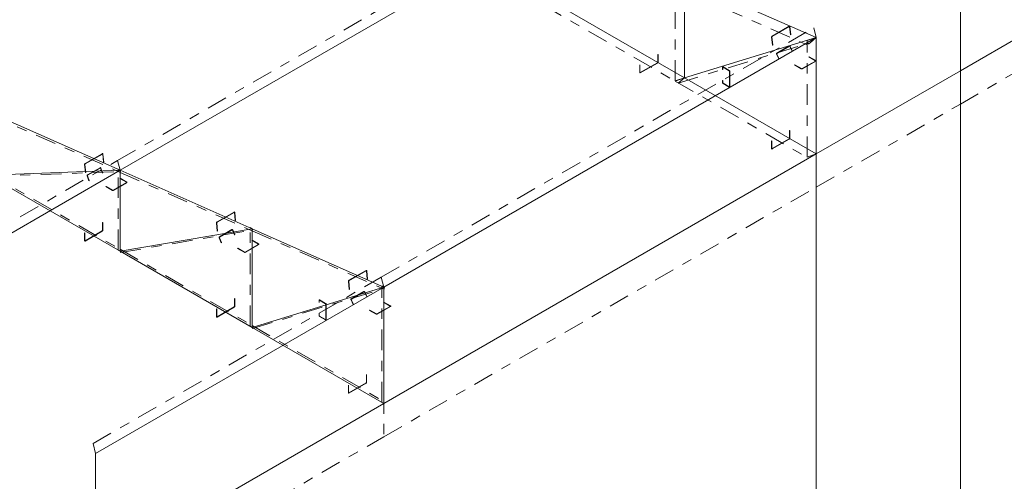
# Model space of a CAD drawing. Header units: millimetres. Extents: x -125 to 300, y 6 to 90.
# Tile 77 of 132: x 209.19 to 218.85, y 24.4 to 28.93. Entities that reach past the tile are written whole.
import ezdxf

# ---------------------------------------------------------------- set-up
doc = ezdxf.new("R2010")
doc.units = ezdxf.units.MM
doc.linetypes.add('CYPE_PUNTO', pattern=[0.075, 0, -0.075])
doc.linetypes.add('CYPE_RAYAPUNTO', pattern=[0.4125, 0.2025, -0.105, 0, -0.105])
doc.layers.add('BARRAS_DE_ACO', color=7, linetype='Continuous', lineweight=9)
doc.layers.add('BARRAS_DE_CONCRETO', color=7, linetype='Continuous', lineweight=9)

msp = doc.modelspace()

# ---------------------------------------------------------------- linework, layer by layer
at = {"layer": 'BARRAS_DE_ACO', "linetype": 'CYPE_RAYAPUNTO'}
for p, q in [((210.14979, 27.54718), (214.39243, 29.99667)), ((215.62195, 28.32851), (215.62195, 29.29756)), ((215.62379, 29.25515), (216.91779, 28.6821)), ((214.32783, 29.07306), (215.62184, 28.32596)), ((212.7378, 26.40109), (216.98044, 28.85058)), ((215.6502, 28.30762), (216.94421, 28.70362)), ((216.91595, 27.58142), (216.91595, 28.72451)), ((215.62184, 28.32596), (216.91584, 27.57887)), ((208.88294, 28.0036), (210.17694, 27.43055)), ((205.20004, 24.68945), (210.14979, 27.54718)), ((208.88543, 27.39088), (210.17943, 27.43879)), ((210.15601, 26.66694), (210.15601, 27.46194)), ((208.88099, 27.42251), (210.17499, 26.67542)), ((210.17694, 27.43055), (211.47095, 26.8575)), ((210.18013, 26.64386), (211.47414, 26.86582)), ((211.45002, 25.91985), (211.45002, 26.88889)), ((211.47095, 26.8575), (212.76495, 26.28446)), ((210.17499, 26.67542), (211.469, 25.92832)), ((209.90937, 24.7681), (212.7378, 26.40109)), ((211.47474, 25.89691), (212.76874, 26.29291)), ((212.74402, 25.17275), (212.74402, 26.31585)), ((211.469, 25.92832), (212.76301, 25.18123))]:
    msp.add_line(p, q, dxfattribs=at)
at = {"layer": 'BARRAS_DE_ACO'}
for p, q in [((210.17499, 27.45098), (214.41764, 29.90047)), ((215.71164, 29.32742), (217.00565, 28.75438)), ((215.71164, 28.35837), (215.71164, 29.32742)), ((214.41764, 29.10547), (215.71164, 28.35837)), ((212.76301, 26.30489), (217.00565, 28.75438)), ((215.71164, 28.35837), (217.00565, 28.75438)), ((217.00565, 27.61128), (217.00565, 28.75438)), ((215.71164, 28.35837), (217.00565, 27.61128)), ((208.88099, 28.02403), (210.17499, 27.45098)), ((205.22525, 24.59325), (210.17499, 27.45098)), ((208.88099, 27.40307), (210.17499, 27.45098)), ((210.17499, 27.45098), (211.469, 26.87793)), ((210.17499, 26.65598), (210.17499, 27.45098)), ((208.88099, 27.40307), (210.17499, 26.65598)), ((210.17499, 26.65598), (211.469, 26.87793)), ((211.469, 26.87793), (212.76301, 26.30489)), ((211.469, 25.90888), (211.469, 26.87793)), ((210.17499, 26.65598), (211.469, 25.90888)), ((209.93458, 24.67189), (212.76301, 26.30489)), ((211.469, 25.90888), (212.76301, 26.30489)), ((212.76301, 25.16179), (212.76301, 26.30489)), ((211.469, 25.90888), (212.76301, 25.16179))]:
    msp.add_line(p, q, dxfattribs=at)
at = {"layer": 'BARRAS_DE_ACO', "linetype": 'CYPE_PUNTO'}
for p, q in [((217.00565, 28.75438), (216.98044, 28.85058)), ((217.00565, 28.75438), (216.91595, 28.72451)), ((217.00565, 28.75438), (216.91779, 28.6821)), ((217.00565, 28.75438), (216.94421, 28.70362)), ((215.71164, 28.35837), (215.62184, 28.32596)), ((215.71164, 28.35837), (215.62184, 28.32596)), ((215.71164, 28.35837), (215.62195, 28.32851)), ((215.71164, 28.35837), (215.6502, 28.30762)), ((210.17499, 27.45098), (210.14979, 27.54718)), ((210.17499, 27.45098), (210.14979, 27.54718)), ((217.00565, 27.61128), (216.91584, 27.57887)), ((217.00565, 27.61128), (216.91595, 27.58142)), ((210.17499, 27.45098), (210.15601, 27.46194)), ((210.17499, 27.45098), (210.17694, 27.43055)), ((210.17499, 27.45098), (210.17694, 27.43055)), ((210.17499, 27.45098), (210.17943, 27.43879)), ((211.469, 26.87793), (211.45002, 26.88889)), ((211.469, 26.87793), (211.47095, 26.8575)), ((211.469, 26.87793), (211.47095, 26.8575)), ((211.469, 26.87793), (211.47414, 26.86582)), ((210.17499, 26.65598), (210.15601, 26.66694)), ((210.17499, 26.65598), (210.17499, 26.67542)), ((210.17499, 26.65598), (210.17499, 26.67542)), ((210.17499, 26.65598), (210.18013, 26.64386)), ((212.76301, 26.30489), (212.7378, 26.40109)), ((212.76301, 26.30489), (212.7378, 26.40109)), ((212.76301, 26.30489), (212.74402, 26.31585)), ((212.76301, 26.30489), (212.76495, 26.28446)), ((212.76301, 26.30489), (212.76874, 26.29291)), ((211.469, 25.90888), (211.45002, 25.91985)), ((211.469, 25.90888), (211.469, 25.92832)), ((211.469, 25.90888), (211.469, 25.92832)), ((211.469, 25.90888), (211.47474, 25.89691)), ((212.76301, 25.16179), (212.74402, 25.17275)), ((212.76301, 25.16179), (212.76301, 25.18123)), ((209.93458, 24.67189), (209.90937, 24.7681))]:
    msp.add_line(p, q, dxfattribs=at)
at = {"layer": 'BARRAS_DE_ACO'}
for points in [[(216.57072, 28.76006), (216.57071, 28.76076), (216.57081, 28.76149), (216.57102, 28.76224), (216.57132, 28.76296), (216.57171, 28.76364), (216.57217, 28.76424), (216.57268, 28.76474), (216.57322, 28.76512), (216.74152, 28.86229), (216.74207, 28.86254), (216.74262, 28.86265), (216.74314, 28.86261), (216.74361, 28.86244), (216.74401, 28.86212), (216.74433, 28.86168), (216.74455, 28.86112), (216.74467, 28.86049), (216.7522, 28.78153), (216.75503, 28.78316), (216.7475, 28.86212), (216.74726, 28.8634), (216.74682, 28.8645), (216.74618, 28.86538), (216.74538, 28.86602), (216.74444, 28.86638), (216.7434, 28.86645), (216.7423, 28.86622), (216.74119, 28.86572), (216.5729, 28.76856), (216.57181, 28.76779), (216.57078, 28.76678), (216.56986, 28.76558), (216.56909, 28.76424), (216.56848, 28.76279), (216.56807, 28.7613), (216.56788, 28.75983), (216.56789, 28.75842), (216.57542, 28.67947), (216.57825, 28.6811), (216.57072, 28.76006)], [(216.61876, 28.59207), (216.61848, 28.5928), (216.61832, 28.59357), (216.61828, 28.59434), (216.61837, 28.59508), (216.61859, 28.59578), (216.61892, 28.59639), (216.61935, 28.5969), (216.61987, 28.59729), (216.74291, 28.66832), (216.74349, 28.66857), (216.74412, 28.66867), (216.74477, 28.66863), (216.74541, 28.66843), (216.74602, 28.66809), (216.74658, 28.66762), (216.74706, 28.66704), (216.74745, 28.66637), (216.7698, 28.61975), (216.77262, 28.62138), (216.75028, 28.668), (216.7495, 28.66934), (216.74854, 28.6705), (216.74742, 28.67144), (216.74619, 28.67212), (216.74491, 28.67251), (216.74361, 28.67261), (216.74236, 28.67241), (216.74119, 28.67191), (216.61815, 28.60087), (216.61711, 28.6001), (216.61625, 28.59908), (216.61559, 28.59785), (216.61516, 28.59646), (216.61498, 28.59497), (216.61505, 28.59343), (216.61537, 28.5919), (216.61593, 28.59044), (216.63827, 28.54382), (216.6411, 28.54545), (216.61876, 28.59207)], [(215.45001, 28.51269), (215.44996, 28.51202), (215.4498, 28.51132), (215.44953, 28.5106), (215.44918, 28.5099), (215.44875, 28.50925), (215.44827, 28.50867), (215.44773, 28.50817), (215.44718, 28.50779), (215.27889, 28.41063), (215.27834, 28.41037), (215.27781, 28.41025), (215.27732, 28.41027), (215.27689, 28.41043), (215.27654, 28.41072), (215.27628, 28.41114), (215.27612, 28.41166), (215.27606, 28.41226), (215.27606, 28.48738), (215.27323, 28.48575), (215.27323, 28.41063), (215.27334, 28.40942), (215.27367, 28.40838), (215.27419, 28.40755), (215.27489, 28.40697), (215.27575, 28.40665), (215.27673, 28.40661), (215.27779, 28.40685), (215.27889, 28.40736), (215.44718, 28.50453), (215.44829, 28.50529), (215.44935, 28.50627), (215.45033, 28.50744), (215.45118, 28.50875), (215.45189, 28.51015), (215.45241, 28.51158), (215.45273, 28.51299), (215.45284, 28.51433), (215.45284, 28.58944), (215.45001, 28.58781), (215.45001, 28.51269)], [(216.99716, 28.52739), (216.99766, 28.52704), (216.99803, 28.52664), (216.99826, 28.52621), (216.99833, 28.52576), (216.99826, 28.52531), (216.99803, 28.52487), (216.99766, 28.52447), (216.99716, 28.52412), (216.86705, 28.44901), (216.86645, 28.44872), (216.86576, 28.4485), (216.86501, 28.44837), (216.86422, 28.44833), (216.86344, 28.44837), (216.86269, 28.4485), (216.862, 28.44872), (216.8614, 28.44901), (216.79634, 28.48656), (216.79351, 28.48493), (216.85857, 28.44737), (216.85978, 28.4468), (216.86116, 28.44637), (216.86266, 28.44611), (216.86422, 28.44602), (216.86579, 28.44611), (216.86729, 28.44637), (216.86867, 28.4468), (216.86988, 28.44737), (216.99999, 28.52249), (217.00098, 28.52319), (217.00172, 28.52399), (217.00218, 28.52486), (217.00233, 28.52576), (217.00218, 28.52666), (217.00172, 28.52752), (217.00098, 28.52832), (216.99999, 28.52902), (216.93494, 28.56658), (216.93211, 28.56495), (216.99716, 28.52739)], [(216.15146, 28.27101), (216.15201, 28.27075), (216.15254, 28.27063), (216.15303, 28.27065), (216.15346, 28.27081), (216.15381, 28.2711), (216.15407, 28.27152), (216.15424, 28.27204), (216.15429, 28.27264), (216.15429, 28.42288), (216.15424, 28.42355), (216.15407, 28.42425), (216.15381, 28.42497), (216.15346, 28.42567), (216.15303, 28.42632), (216.15254, 28.4269), (216.15201, 28.4274), (216.15146, 28.42778), (216.09206, 28.46207), (216.09151, 28.46233), (216.09098, 28.46245), (216.09049, 28.46243), (216.09006, 28.46227), (216.08971, 28.46198), (216.08945, 28.46156), (216.08929, 28.46104), (216.08924, 28.46044), (216.08924, 28.43921), (216.08641, 28.44084), (216.08641, 28.46207), (216.08652, 28.46328), (216.08684, 28.46432), (216.08736, 28.46515), (216.08806, 28.46573), (216.08892, 28.46605), (216.0899, 28.46609), (216.09096, 28.46585), (216.09206, 28.46534), (216.15146, 28.43104), (216.15256, 28.43028), (216.15363, 28.4293), (216.1546, 28.42813), (216.15546, 28.42682), (216.15616, 28.42542), (216.15669, 28.42399), (216.15701, 28.42258), (216.15712, 28.42124), (216.15712, 28.27101), (216.15701, 28.2698), (216.15669, 28.26876), (216.15616, 28.26793), (216.15546, 28.26735), (216.1546, 28.26703), (216.15363, 28.26699), (216.15256, 28.26723), (216.15146, 28.26774), (216.09206, 28.30204), (216.09096, 28.3028), (216.0899, 28.30378), (216.08892, 28.30495), (216.08806, 28.30626), (216.08736, 28.30765), (216.08684, 28.30909), (216.08652, 28.3105), (216.08641, 28.31183), (216.08641, 28.33306), (216.08924, 28.33143), (216.08924, 28.3102), (216.08929, 28.30953), (216.08945, 28.30883), (216.08971, 28.30811), (216.09006, 28.30741), (216.09049, 28.30676), (216.09098, 28.30618), (216.09151, 28.30568), (216.09206, 28.3053), (216.15146, 28.27101)], [(216.74402, 27.7656), (216.74396, 27.76493), (216.7438, 27.76422), (216.74354, 27.76351), (216.74319, 27.76281), (216.74276, 27.76216), (216.74227, 27.76157), (216.74174, 27.76108), (216.74119, 27.7607), (216.5729, 27.66354), (216.57235, 27.66328), (216.57181, 27.66316), (216.57133, 27.66318), (216.5709, 27.66334), (216.57055, 27.66363), (216.57028, 27.66404), (216.57012, 27.66456), (216.57007, 27.66517), (216.57007, 27.74029), (216.56724, 27.73865), (216.56724, 27.66354), (216.56735, 27.66232), (216.56767, 27.66128), (216.56819, 27.66046), (216.5689, 27.65987), (216.56975, 27.65956), (216.57073, 27.65952), (216.57179, 27.65976), (216.5729, 27.66027), (216.74119, 27.75743), (216.74229, 27.7582), (216.74335, 27.75918), (216.74433, 27.76035), (216.74519, 27.76166), (216.74589, 27.76305), (216.74641, 27.76448), (216.74674, 27.76589), (216.74685, 27.76723), (216.74685, 27.84235), (216.74402, 27.84072), (216.74402, 27.7656)], [(209.82987, 27.50851), (209.82986, 27.50921), (209.82996, 27.50995), (209.83017, 27.51069), (209.83047, 27.51142), (209.83086, 27.51209), (209.83132, 27.51269), (209.83183, 27.51319), (209.83238, 27.51358), (210.00067, 27.61074), (210.00122, 27.61099), (210.00177, 27.6111), (210.00229, 27.61107), (210.00276, 27.61089), (210.00316, 27.61057), (210.00348, 27.61013), (210.0037, 27.60958), (210.00382, 27.60894), (210.01135, 27.52998), (210.01418, 27.53161), (210.00665, 27.61057), (210.00641, 27.61185), (210.00597, 27.61295), (210.00533, 27.61384), (210.00453, 27.61447), (210.00359, 27.61483), (210.00255, 27.6149), (210.00146, 27.61468), (210.00034, 27.61417), (209.83205, 27.51701), (209.83096, 27.51624), (209.82993, 27.51524), (209.82902, 27.51404), (209.82824, 27.51269), (209.82764, 27.51124), (209.82723, 27.50975), (209.82703, 27.50828), (209.82705, 27.50688), (209.83457, 27.42792), (209.8374, 27.42955), (209.82987, 27.50851)], [(209.8545, 27.39695), (209.8543, 27.39769), (209.85421, 27.39847), (209.85424, 27.39925), (209.85439, 27.40001), (209.85466, 27.40071), (209.85502, 27.40133), (209.85548, 27.40184), (209.856, 27.40223), (209.97904, 27.47327), (209.97962, 27.47352), (209.98022, 27.47361), (209.98084, 27.47356), (209.98143, 27.47335), (209.98198, 27.473), (209.98247, 27.47252), (209.98288, 27.47193), (209.9832, 27.47125), (210.00047, 27.4238), (210.0033, 27.42543), (209.98603, 27.47288), (209.9854, 27.47424), (209.98458, 27.47543), (209.9836, 27.47639), (209.98249, 27.47709), (209.9813, 27.4775), (209.98008, 27.47761), (209.97887, 27.47741), (209.97771, 27.47692), (209.85468, 27.40588), (209.85362, 27.4051), (209.85271, 27.40408), (209.85198, 27.40284), (209.85145, 27.40143), (209.85115, 27.39992), (209.85109, 27.39836), (209.85127, 27.3968), (209.85168, 27.39532), (209.86895, 27.34786), (209.87178, 27.34949), (209.8545, 27.39695)], [(210.23722, 27.33444), (210.23772, 27.33409), (210.23809, 27.33369), (210.23831, 27.33326), (210.23839, 27.33281), (210.23831, 27.33236), (210.23809, 27.33192), (210.23772, 27.33152), (210.23722, 27.33117), (210.10711, 27.25606), (210.10651, 27.25577), (210.10581, 27.25555), (210.10506, 27.25542), (210.10428, 27.25538), (210.1035, 27.25542), (210.10275, 27.25555), (210.10206, 27.25577), (210.10146, 27.25606), (210.0364, 27.29361), (210.03357, 27.29198), (210.09863, 27.25442), (210.09984, 27.25385), (210.10122, 27.25342), (210.10272, 27.25316), (210.10428, 27.25307), (210.10584, 27.25316), (210.10735, 27.25342), (210.10873, 27.25385), (210.10994, 27.25442), (210.24005, 27.32954), (210.24104, 27.33024), (210.24178, 27.33104), (210.24224, 27.3319), (210.24239, 27.33281), (210.24224, 27.33371), (210.24178, 27.33457), (210.24104, 27.33537), (210.24005, 27.33607), (210.17499, 27.37363), (210.17217, 27.372), (210.23722, 27.33444)], [(211.12388, 26.93546), (211.12387, 26.93616), (211.12397, 26.9369), (211.12417, 26.93765), (211.12448, 26.93837), (211.12486, 26.93904), (211.12532, 26.93964), (211.12584, 26.94014), (211.12638, 26.94053), (211.29467, 27.03769), (211.29523, 27.03794), (211.29578, 27.03806), (211.2963, 27.03802), (211.29677, 27.03784), (211.29717, 27.03752), (211.29749, 27.03708), (211.29771, 27.03653), (211.29783, 27.03589), (211.30535, 26.95693), (211.30818, 26.95857), (211.30066, 27.03752), (211.30042, 27.0388), (211.29997, 27.0399), (211.29934, 27.04079), (211.29854, 27.04142), (211.2976, 27.04178), (211.29656, 27.04185), (211.29546, 27.04163), (211.29434, 27.04112), (211.12605, 26.94396), (211.12496, 26.94319), (211.12394, 26.94219), (211.12302, 26.94099), (211.12224, 26.93964), (211.12164, 26.93819), (211.12123, 26.93671), (211.12103, 26.93523), (211.12105, 26.93383), (211.12858, 26.85487), (211.13141, 26.8565), (211.12388, 26.93546)], [(210.00317, 26.86214), (210.00311, 26.86148), (210.00295, 26.86077), (210.00269, 26.86005), (210.00234, 26.85936), (210.00191, 26.8587), (210.00142, 26.85812), (210.00089, 26.85763), (210.00034, 26.85725), (209.83205, 26.76008), (209.8315, 26.75983), (209.83097, 26.75971), (209.83048, 26.75973), (209.83005, 26.75988), (209.8297, 26.76018), (209.82943, 26.76059), (209.82927, 26.76111), (209.82922, 26.76172), (209.82922, 26.83683), (209.82639, 26.8352), (209.82639, 26.76008), (209.8265, 26.75887), (209.82682, 26.75783), (209.82734, 26.757), (209.82805, 26.75642), (209.82891, 26.7561), (209.82988, 26.75606), (209.83094, 26.7563), (209.83205, 26.75682), (210.00034, 26.85398), (210.00144, 26.85474), (210.0025, 26.85573), (210.00348, 26.85689), (210.00434, 26.8582), (210.00504, 26.8596), (210.00557, 26.86103), (210.00589, 26.86244), (210.006, 26.86378), (210.006, 26.9389), (210.00317, 26.93726), (210.00317, 26.86214)], [(211.14893, 26.78913), (211.14868, 26.78987), (211.14856, 26.79065), (211.14855, 26.79143), (211.14867, 26.79218), (211.14891, 26.79288), (211.14925, 26.7935), (211.1497, 26.79401), (211.15022, 26.7944), (211.27326, 26.86543), (211.27384, 26.86568), (211.27446, 26.86578), (211.27509, 26.86573), (211.27571, 26.86552), (211.27629, 26.86518), (211.27682, 26.8647), (211.27727, 26.86411), (211.27762, 26.86344), (211.29763, 26.81626), (211.30046, 26.8179), (211.28045, 26.86507), (211.27974, 26.86642), (211.27884, 26.8676), (211.27779, 26.86855), (211.27662, 26.86924), (211.27538, 26.86965), (211.27412, 26.86976), (211.27288, 26.86956), (211.27172, 26.86906), (211.14868, 26.79803), (211.14764, 26.79725), (211.14675, 26.79622), (211.14606, 26.79499), (211.14558, 26.79359), (211.14535, 26.79208), (211.14535, 26.79053), (211.14561, 26.78898), (211.1461, 26.7875), (211.16611, 26.74033), (211.16894, 26.74196), (211.14893, 26.78913)], [(211.53123, 26.72658), (211.53172, 26.72623), (211.53209, 26.72583), (211.53232, 26.7254), (211.5324, 26.72495), (211.53232, 26.7245), (211.53209, 26.72406), (211.53172, 26.72367), (211.53123, 26.72332), (211.40112, 26.6482), (211.40051, 26.64791), (211.39982, 26.6477), (211.39907, 26.64757), (211.39829, 26.64752), (211.39751, 26.64757), (211.39676, 26.6477), (211.39607, 26.64791), (211.39546, 26.6482), (211.33041, 26.68576), (211.32758, 26.68412), (211.39263, 26.64656), (211.39384, 26.64599), (211.39523, 26.64556), (211.39673, 26.6453), (211.39829, 26.64521), (211.39985, 26.6453), (211.40135, 26.64556), (211.40273, 26.64599), (211.40395, 26.64656), (211.53405, 26.72168), (211.53505, 26.72238), (211.53579, 26.72318), (211.53624, 26.72405), (211.5364, 26.72495), (211.53624, 26.72585), (211.53579, 26.72672), (211.53505, 26.72751), (211.53405, 26.72821), (211.469, 26.76577), (211.46617, 26.76414), (211.53123, 26.72658)], [(212.41788, 26.36241), (212.41788, 26.36312), (212.41797, 26.36385), (212.41818, 26.3646), (212.41848, 26.36532), (212.41887, 26.36599), (212.41933, 26.36659), (212.41984, 26.3671), (212.42039, 26.36748), (212.58868, 26.46464), (212.58924, 26.4649), (212.58978, 26.46501), (212.5903, 26.46497), (212.59077, 26.46479), (212.59117, 26.46448), (212.59149, 26.46403), (212.59171, 26.46348), (212.59183, 26.46284), (212.59936, 26.38388), (212.60219, 26.38552), (212.59466, 26.46448), (212.59443, 26.46575), (212.59398, 26.46686), (212.59334, 26.46774), (212.59254, 26.46838), (212.5916, 26.46873), (212.59056, 26.4688), (212.58947, 26.46858), (212.58835, 26.46808), (212.42006, 26.37091), (212.41897, 26.37014), (212.41794, 26.36914), (212.41703, 26.36794), (212.41625, 26.36659), (212.41565, 26.36515), (212.41524, 26.36366), (212.41504, 26.36218), (212.41506, 26.36078), (212.42258, 26.28182), (212.42541, 26.28346), (212.41788, 26.36241)], [(211.29717, 26.11505), (211.29712, 26.11438), (211.29696, 26.11368), (211.2967, 26.11296), (211.29634, 26.11226), (211.29592, 26.11161), (211.29543, 26.11102), (211.2949, 26.11053), (211.29434, 26.11015), (211.12605, 26.01299), (211.1255, 26.01273), (211.12497, 26.01261), (211.12448, 26.01263), (211.12405, 26.01279), (211.1237, 26.01308), (211.12344, 26.0135), (211.12328, 26.01402), (211.12322, 26.01462), (211.12322, 26.08974), (211.1204, 26.08811), (211.1204, 26.01299), (211.12051, 26.01178), (211.12083, 26.01074), (211.12135, 26.00991), (211.12205, 26.00933), (211.12291, 26.00901), (211.12389, 26.00897), (211.12495, 26.00921), (211.12605, 26.00972), (211.29434, 26.10689), (211.29545, 26.10765), (211.29651, 26.10863), (211.29749, 26.1098), (211.29834, 26.11111), (211.29905, 26.1125), (211.29957, 26.11393), (211.29989, 26.11535), (211.3, 26.11668), (211.3, 26.1918), (211.29717, 26.19017), (211.29717, 26.11505)], [(212.44329, 26.18136), (212.44301, 26.18209), (212.44285, 26.18286), (212.44282, 26.18363), (212.44291, 26.18438), (212.44312, 26.18507), (212.44345, 26.18568), (212.44389, 26.18619), (212.4444, 26.18658), (212.56744, 26.25762), (212.56803, 26.25787), (212.56865, 26.25797), (212.5693, 26.25792), (212.56994, 26.25772), (212.57056, 26.25738), (212.57112, 26.25691), (212.5716, 26.25633), (212.57199, 26.25566), (212.59433, 26.20904), (212.59716, 26.21068), (212.57482, 26.2573), (212.57404, 26.25863), (212.57307, 26.25979), (212.57195, 26.26073), (212.57073, 26.26141), (212.56944, 26.26181), (212.56815, 26.26191), (212.56689, 26.2617), (212.56572, 26.2612), (212.44269, 26.19017), (212.44165, 26.18939), (212.44078, 26.18837), (212.44012, 26.18714), (212.43969, 26.18576), (212.43951, 26.18426), (212.43958, 26.18272), (212.4399, 26.18119), (212.44047, 26.17973), (212.46281, 26.13311), (212.46564, 26.13474), (212.44329, 26.18136)], [(212.19166, 25.98482), (212.19222, 25.98456), (212.19275, 25.98444), (212.19324, 25.98446), (212.19366, 25.98462), (212.19402, 25.98491), (212.19428, 25.98533), (212.19444, 25.98585), (212.19449, 25.98645), (212.19449, 26.13669), (212.19444, 26.13736), (212.19428, 26.13806), (212.19402, 26.13878), (212.19366, 26.13948), (212.19324, 26.14013), (212.19275, 26.14071), (212.19222, 26.14121), (212.19166, 26.14159), (212.13227, 26.17588), (212.13172, 26.17614), (212.13118, 26.17626), (212.1307, 26.17624), (212.13027, 26.17608), (212.12992, 26.17579), (212.12965, 26.17537), (212.12949, 26.17485), (212.12944, 26.17425), (212.12944, 26.15302), (212.12661, 26.15465), (212.12661, 26.17588), (212.12672, 26.17709), (212.12704, 26.17813), (212.12756, 26.17896), (212.12827, 26.17954), (212.12912, 26.17986), (212.1301, 26.1799), (212.13116, 26.17966), (212.13227, 26.17915), (212.19166, 26.14485), (212.19277, 26.14409), (212.19383, 26.14311), (212.19481, 26.14194), (212.19566, 26.14063), (212.19637, 26.13923), (212.19689, 26.1378), (212.19721, 26.13639), (212.19732, 26.13505), (212.19732, 25.98482), (212.19721, 25.98361), (212.19689, 25.98257), (212.19637, 25.98174), (212.19566, 25.98116), (212.19481, 25.98084), (212.19383, 25.9808), (212.19277, 25.98104), (212.19166, 25.98155), (212.13227, 26.01585), (212.13116, 26.01661), (212.1301, 26.01759), (212.12912, 26.01876), (212.12827, 26.02007), (212.12756, 26.02146), (212.12704, 26.0229), (212.12672, 26.02431), (212.12661, 26.02564), (212.12661, 26.04687), (212.12944, 26.04524), (212.12944, 26.02401), (212.12949, 26.02334), (212.12965, 26.02264), (212.12992, 26.02192), (212.13027, 26.02122), (212.1307, 26.02057), (212.13118, 26.01999), (212.13172, 26.01949), (212.13227, 26.01911), (212.19166, 25.98482)], [(212.82523, 26.11872), (212.82573, 26.11837), (212.8261, 26.11798), (212.82633, 26.11754), (212.8264, 26.11709), (212.82633, 26.11664), (212.8261, 26.11621), (212.82573, 26.11581), (212.82523, 26.11546), (212.69512, 26.04034), (212.69452, 26.04005), (212.69383, 26.03984), (212.69308, 26.03971), (212.69229, 26.03966), (212.69151, 26.03971), (212.69076, 26.03984), (212.69007, 26.04005), (212.68947, 26.04034), (212.62441, 26.0779), (212.62158, 26.07627), (212.68664, 26.03871), (212.68785, 26.03813), (212.68923, 26.03771), (212.69073, 26.03744), (212.69229, 26.03735), (212.69386, 26.03744), (212.69536, 26.03771), (212.69674, 26.03813), (212.69795, 26.03871), (212.82806, 26.11383), (212.82905, 26.11453), (212.82979, 26.11532), (212.83025, 26.11619), (212.8304, 26.11709), (212.83025, 26.11799), (212.82979, 26.11886), (212.82905, 26.11966), (212.82806, 26.12036), (212.76301, 26.15792), (212.76018, 26.15628), (212.82523, 26.11872)], [(212.59118, 25.36796), (212.59112, 25.36729), (212.59096, 25.36658), (212.5907, 25.36587), (212.59035, 25.36517), (212.58992, 25.36451), (212.58943, 25.36393), (212.5889, 25.36344), (212.58835, 25.36306), (212.42006, 25.26589), (212.41951, 25.26564), (212.41898, 25.26552), (212.41849, 25.26554), (212.41806, 25.2657), (212.41771, 25.26599), (212.41745, 25.2664), (212.41728, 25.26692), (212.41723, 25.26753), (212.41723, 25.34264), (212.4144, 25.34101), (212.4144, 25.26589), (212.41451, 25.26468), (212.41483, 25.26364), (212.41536, 25.26282), (212.41606, 25.26223), (212.41692, 25.26191), (212.41789, 25.26188), (212.41896, 25.26212), (212.42006, 25.26263), (212.58835, 25.35979), (212.58945, 25.36055), (212.59051, 25.36154), (212.59149, 25.36271), (212.59235, 25.36401), (212.59305, 25.36541), (212.59358, 25.36684), (212.5939, 25.36825), (212.59401, 25.36959), (212.59401, 25.44471), (212.59118, 25.44307), (212.59118, 25.36796)]]:
    msp.add_lwpolyline(points, close=True, dxfattribs=at)
at = {"layer": 'BARRAS_DE_CONCRETO'}
for p, q in [((218.41986, 28.42778), (221.24829, 30.06077)), ((218.41986, 28.42778), (218.41986, 29.57087)), ((217.00565, 27.61128), (218.41986, 28.42778)), ((218.41986, 21.8958), (218.41986, 28.42778)), ((212.76301, 25.16179), (217.00565, 27.61128)), ((217.00565, 21.07931), (217.00565, 27.61128)), ((209.93458, 23.5288), (212.76301, 25.16179)), ((209.93458, 23.5288), (209.93458, 24.67189))]:
    msp.add_line(p, q, dxfattribs=at)
at = {"layer": 'BARRAS_DE_CONCRETO', "linetype": 'CYPE_RAYAPUNTO'}
for p, q in [((218.41986, 28.10118), (221.24829, 29.73417)), ((217.00565, 27.28468), (218.41986, 28.10118)), ((212.76301, 24.83519), (217.00565, 27.28468)), ((209.93458, 23.2022), (212.76301, 24.83519))]:
    msp.add_line(p, q, dxfattribs=at)
at = {"layer": 'BARRAS_DE_CONCRETO', "linetype": 'CYPE_PUNTO'}
for p, q in [((218.41986, 28.42778), (218.41986, 28.10118)), ((218.41986, 28.42778), (218.41986, 28.10118)), ((217.00565, 27.61128), (217.00565, 27.28468)), ((217.00565, 27.61128), (217.00565, 27.28468)), ((212.76301, 25.16179), (212.76301, 24.83519)), ((212.76301, 25.16179), (212.76301, 24.83519))]:
    msp.add_line(p, q, dxfattribs=at)

doc.saveas('drawing.dxf')
